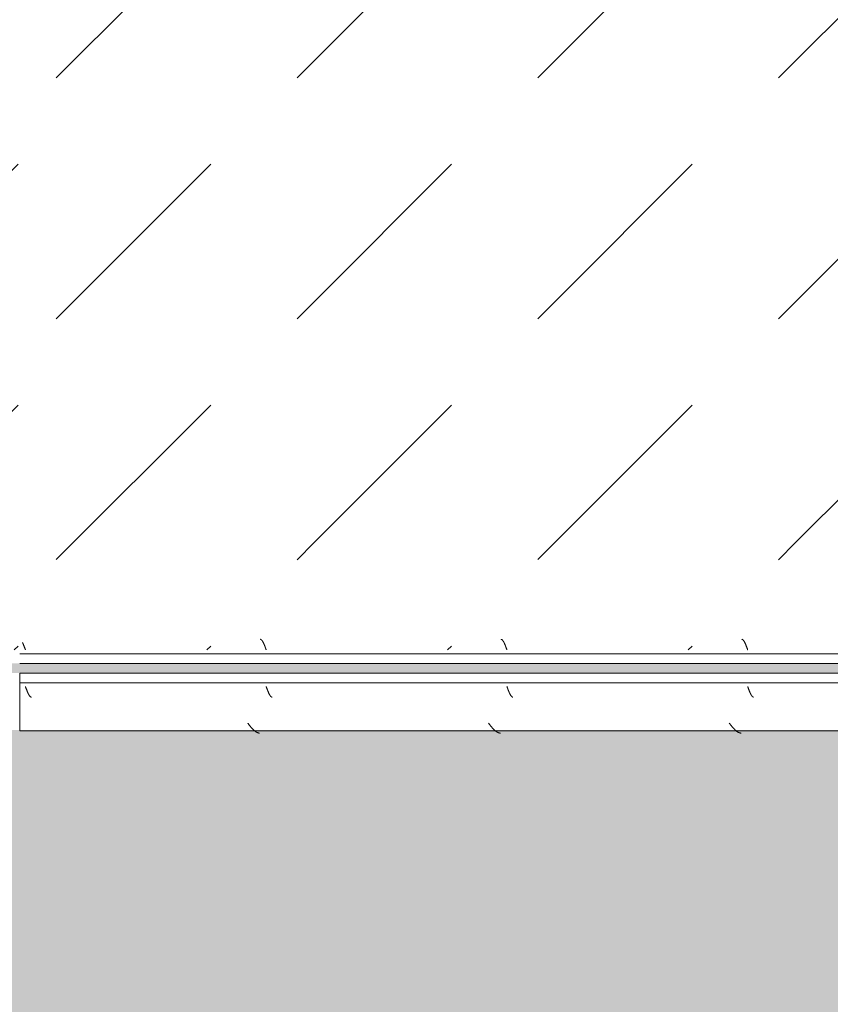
# Model space of a CAD drawing. Header units: millimetres. Extents: x -26056 to 31686, y 27504 to 88472.
# Tile 10 of 30: x -21053 to -20632, y 37936 to 38447. Entities that reach past the tile are written whole.
import ezdxf

# ---------------------------------------------------------------- set-up
doc = ezdxf.new("R2010")
doc.units = ezdxf.units.MM
doc.layers.add('Оборудование', color=7, linetype='Continuous', lineweight=9)
doc.layers.add('Штриховка поверхностей', color=7, linetype='Continuous', lineweight=9)

# ---------------------------------------------------------------- blocks, each defined once
blk = doc.blocks.new('ПР_Низ пояс - Тип 1-5480961-ВКК_План 1 этажа_З_ЭОМ_кабель_')
at = {"layer": 'Оборудование', "true_color": 0xffffff}
h = blk.add_hatch(dxfattribs=at)
h.set_pattern_fill('FP_31', style=0, pattern_type=2)
h.set_pattern_definition([(45, (36000.02, 80325), (0, 250.00043), [12.5, -341.053]), (45, (36000.02, 80200), (0, 250.00043), [12.5, -341.053]), (45, (36125.02, 80200), (0, 250.00043), [12.5, -341.053]), (45, (36178.68, 80378.66), (0, 250.00043), [100.887, -252.666]), (45, (36178.68, 80253.66), (0, 250.00043), [100.887, -252.666]), (45, (36053.68, 80378.66), (0, 250.00043), [100.887, -252.666]), (45, (36053.68, 80253.66), (0, 250.00043), [113.387, -240.166])])
h.paths.add_polyline_path([(750, 588), (750, 6.26), (2400, 6.26), (2400, 588), (830.63, 588)])
blk = doc.blocks.new('FP_84-ВКК_План 1 этажа_З_ЭОМ_кабель_')
at = {"layer": 'Оборудование', "color": 7, "true_color": 0xffffff}
for p, q in [((2022, 588), (2022.05, 587.87)), ((2022.05, 587.87), (2022.1, 587.73)), ((2022.1, 587.73), (2022.15, 587.6)), ((2022.15, 587.6), (2022.19, 587.46)), ((2147, 588), (2147.05, 587.87)), ((2147.05, 587.87), (2147.1, 587.73)), ((2147.1, 587.73), (2147.15, 587.6)), ((2147.15, 587.6), (2147.19, 587.46)), ((2272, 588), (2272.05, 587.87)), ((2272.05, 587.87), (2272.1, 587.73)), ((2272.1, 587.73), (2272.15, 587.6)), ((2272.15, 587.6), (2272.19, 587.46)), ((2397, 588), (2397.05, 587.86)), ((2397.05, 587.86), (2397.1, 587.73)), ((2397.1, 587.73), (2397.15, 587.59)), ((2397.15, 587.59), (2397.2, 587.46)), ((2022.19, 587.46), (2022.24, 587.33)), ((2022.24, 587.33), (2022.29, 587.2)), ((2022.29, 587.2), (2022.34, 587.06)), ((2022.34, 587.06), (2022.39, 586.93)), ((2022.39, 586.93), (2022.44, 586.8)), ((2022.44, 586.8), (2022.49, 586.67)), ((2022.49, 586.67), (2022.53, 586.54)), ((2022.53, 586.54), (2022.58, 586.41)), ((2022.58, 586.41), (2022.63, 586.28)), ((2022.63, 586.28), (2022.68, 586.16)), ((2022.68, 586.16), (2022.73, 586.03)), ((2022.73, 586.03), (2022.78, 585.91)), ((2022.78, 585.91), (2022.83, 585.78)), ((2022.83, 585.78), (2022.88, 585.66)), ((2022.88, 585.66), (2022.92, 585.54)), ((2022.92, 585.54), (2022.97, 585.42)), ((2022.97, 585.42), (2023.02, 585.3)), ((2023.02, 585.3), (2023.07, 585.19)), ((2023.07, 585.19), (2023.12, 585.07)), ((2023.12, 585.07), (2023.17, 584.96)), ((2023.17, 584.96), (2023.22, 584.85)), ((2023.22, 584.85), (2023.27, 584.74)), ((2023.27, 584.74), (2023.31, 584.63)), ((2023.31, 584.63), (2023.36, 584.52)), ((2023.36, 584.52), (2023.41, 584.42)), ((2023.41, 584.42), (2023.46, 584.32)), ((2023.46, 584.32), (2023.51, 584.22)), ((2023.51, 584.22), (2023.56, 584.12)), ((2023.56, 584.12), (2023.61, 584.03)), ((2023.61, 584.03), (2023.66, 583.94)), ((2023.66, 583.94), (2023.7, 583.85)), ((2023.7, 583.85), (2023.75, 583.76)), ((2023.75, 583.76), (2023.8, 583.68)), ((2023.8, 583.68), (2023.85, 583.59)), ((2023.85, 583.59), (2023.9, 583.52)), ((2023.9, 583.52), (2023.95, 583.44)), ((2023.95, 583.44), (2024, 583.36)), ((2024, 583.36), (2024.04, 583.29)), ((2024.04, 583.29), (2024.09, 583.22)), ((2024.09, 583.22), (2024.14, 583.16)), ((2024.14, 583.16), (2024.19, 583.1)), ((2024.19, 583.1), (2024.24, 583.04)), ((2024.24, 583.04), (2024.29, 582.98)), ((2024.29, 582.98), (2024.34, 582.93)), ((2024.34, 582.93), (2024.39, 582.87)), ((2024.39, 582.87), (2024.43, 582.83)), ((2024.43, 582.83), (2024.48, 582.78)), ((2024.48, 582.78), (2024.53, 582.74)), ((2024.53, 582.74), (2024.58, 582.7)), ((2024.58, 582.7), (2024.63, 582.67)), ((2024.63, 582.67), (2024.68, 582.63)), ((2024.68, 582.63), (2024.73, 582.6)), ((2024.73, 582.6), (2024.78, 582.58)), ((2024.78, 582.58), (2024.82, 582.55)), ((2024.82, 582.55), (2024.87, 582.54)), ((2024.87, 582.54), (2024.92, 582.52)), ((2024.92, 582.52), (2024.97, 582.51)), ((2024.97, 582.51), (2025.02, 582.5)), ((2025.02, 582.5), (2025.06, 582.49)), ((2025.06, 582.49), (2025.1, 582.49)), ((2147.19, 587.46), (2147.24, 587.33)), ((2147.24, 587.33), (2147.29, 587.2)), ((2147.29, 587.2), (2147.34, 587.06)), ((2147.34, 587.06), (2147.39, 586.93)), ((2147.39, 586.93), (2147.44, 586.8)), ((2147.44, 586.8), (2147.49, 586.67)), ((2147.49, 586.67), (2147.53, 586.54)), ((2147.53, 586.54), (2147.58, 586.41)), ((2147.58, 586.41), (2147.63, 586.28)), ((2147.63, 586.28), (2147.68, 586.16)), ((2147.68, 586.16), (2147.73, 586.03)), ((2147.73, 586.03), (2147.78, 585.91)), ((2147.78, 585.91), (2147.83, 585.78)), ((2147.83, 585.78), (2147.88, 585.66)), ((2147.88, 585.66), (2147.92, 585.54)), ((2147.92, 585.54), (2147.97, 585.42)), ((2147.97, 585.42), (2148.02, 585.3)), ((2148.02, 585.3), (2148.07, 585.19)), ((2148.07, 585.19), (2148.12, 585.07)), ((2148.12, 585.07), (2148.17, 584.96)), ((2148.17, 584.96), (2148.22, 584.85)), ((2148.22, 584.85), (2148.27, 584.74)), ((2148.27, 584.74), (2148.31, 584.63)), ((2148.31, 584.63), (2148.36, 584.52)), ((2148.36, 584.52), (2148.41, 584.42)), ((2148.41, 584.42), (2148.46, 584.32)), ((2148.46, 584.32), (2148.51, 584.22)), ((2148.51, 584.22), (2148.56, 584.12)), ((2148.56, 584.12), (2148.61, 584.03)), ((2148.61, 584.03), (2148.66, 583.94)), ((2148.66, 583.94), (2148.7, 583.85)), ((2148.7, 583.85), (2148.75, 583.76)), ((2148.75, 583.76), (2148.8, 583.68)), ((2148.8, 583.68), (2148.85, 583.59)), ((2148.85, 583.59), (2148.9, 583.52)), ((2148.9, 583.52), (2148.95, 583.44)), ((2148.95, 583.44), (2149, 583.36)), ((2149, 583.36), (2149.04, 583.29)), ((2149.04, 583.29), (2149.09, 583.22)), ((2149.09, 583.22), (2149.14, 583.16)), ((2149.14, 583.16), (2149.19, 583.1)), ((2149.19, 583.1), (2149.24, 583.04)), ((2149.24, 583.04), (2149.29, 582.98)), ((2149.29, 582.98), (2149.34, 582.93)), ((2149.34, 582.93), (2149.39, 582.87)), ((2149.39, 582.87), (2149.43, 582.83)), ((2149.43, 582.83), (2149.48, 582.78)), ((2149.48, 582.78), (2149.53, 582.74)), ((2149.53, 582.74), (2149.58, 582.7)), ((2149.58, 582.7), (2149.63, 582.67)), ((2149.63, 582.67), (2149.68, 582.63)), ((2149.68, 582.63), (2149.73, 582.6)), ((2149.73, 582.6), (2149.78, 582.58)), ((2149.78, 582.58), (2149.82, 582.55)), ((2149.82, 582.55), (2149.87, 582.54)), ((2149.87, 582.54), (2149.92, 582.52)), ((2149.92, 582.52), (2149.97, 582.51)), ((2149.97, 582.51), (2150.02, 582.5)), ((2150.02, 582.5), (2150.06, 582.49)), ((2150.06, 582.49), (2150.1, 582.49)), ((2272.19, 587.46), (2272.24, 587.33)), ((2272.24, 587.33), (2272.29, 587.2)), ((2272.29, 587.2), (2272.34, 587.06)), ((2272.34, 587.06), (2272.39, 586.93)), ((2272.39, 586.93), (2272.44, 586.8)), ((2272.44, 586.8), (2272.49, 586.67)), ((2272.49, 586.67), (2272.53, 586.54)), ((2272.53, 586.54), (2272.58, 586.41)), ((2272.58, 586.41), (2272.63, 586.28)), ((2272.63, 586.28), (2272.68, 586.16)), ((2272.68, 586.16), (2272.73, 586.03)), ((2272.73, 586.03), (2272.78, 585.91)), ((2272.78, 585.91), (2272.83, 585.78)), ((2272.83, 585.78), (2272.88, 585.66)), ((2272.88, 585.66), (2272.92, 585.54)), ((2272.92, 585.54), (2272.97, 585.42)), ((2272.97, 585.42), (2273.02, 585.3)), ((2273.02, 585.3), (2273.07, 585.19)), ((2273.07, 585.19), (2273.12, 585.07)), ((2273.12, 585.07), (2273.17, 584.96)), ((2273.17, 584.96), (2273.22, 584.85)), ((2273.22, 584.85), (2273.27, 584.74)), ((2273.27, 584.74), (2273.31, 584.63)), ((2273.31, 584.63), (2273.36, 584.52)), ((2273.36, 584.52), (2273.41, 584.42)), ((2273.41, 584.42), (2273.46, 584.32)), ((2273.46, 584.32), (2273.51, 584.22)), ((2273.51, 584.22), (2273.56, 584.12)), ((2273.56, 584.12), (2273.61, 584.03)), ((2273.61, 584.03), (2273.66, 583.94)), ((2273.66, 583.94), (2273.7, 583.85)), ((2273.7, 583.85), (2273.75, 583.76)), ((2273.75, 583.76), (2273.8, 583.68)), ((2273.8, 583.68), (2273.85, 583.59)), ((2273.85, 583.59), (2273.9, 583.52)), ((2273.9, 583.52), (2273.95, 583.44)), ((2273.95, 583.44), (2274, 583.36)), ((2274, 583.36), (2274.04, 583.29)), ((2274.04, 583.29), (2274.09, 583.22)), ((2274.09, 583.22), (2274.14, 583.16)), ((2274.14, 583.16), (2274.19, 583.1)), ((2274.19, 583.1), (2274.24, 583.04)), ((2274.24, 583.04), (2274.29, 582.98)), ((2274.29, 582.98), (2274.34, 582.93)), ((2274.34, 582.93), (2274.39, 582.87)), ((2274.39, 582.87), (2274.43, 582.83)), ((2274.43, 582.83), (2274.48, 582.78)), ((2274.48, 582.78), (2274.53, 582.74)), ((2274.53, 582.74), (2274.58, 582.7)), ((2274.58, 582.7), (2274.63, 582.67)), ((2274.63, 582.67), (2274.68, 582.63)), ((2274.68, 582.63), (2274.73, 582.6)), ((2274.73, 582.6), (2274.78, 582.58)), ((2274.78, 582.58), (2274.82, 582.55)), ((2274.82, 582.55), (2274.87, 582.54)), ((2274.87, 582.54), (2274.92, 582.52)), ((2274.92, 582.52), (2274.97, 582.51)), ((2274.97, 582.51), (2275.02, 582.5)), ((2275.02, 582.5), (2275.06, 582.49)), ((2275.06, 582.49), (2275.1, 582.49)), ((2397.2, 587.46), (2397.24, 587.32)), ((2397.24, 587.32), (2397.29, 587.19)), ((2397.29, 587.19), (2397.34, 587.06)), ((2397.34, 587.06), (2397.39, 586.92)), ((2397.39, 586.92), (2397.44, 586.79)), ((2397.44, 586.79), (2397.49, 586.66)), ((2397.49, 586.66), (2397.54, 586.53)), ((2397.54, 586.53), (2397.59, 586.4)), ((2397.59, 586.4), (2397.64, 586.27)), ((2397.64, 586.27), (2397.69, 586.14)), ((2397.69, 586.14), (2397.74, 586.02)), ((2397.74, 586.02), (2397.78, 585.89)), ((2397.78, 585.89), (2397.83, 585.77)), ((2397.83, 585.77), (2397.88, 585.64)), ((2397.88, 585.64), (2397.93, 585.52)), ((2397.93, 585.52), (2397.98, 585.4)), ((2397.98, 585.4), (2398.03, 585.28)), ((2398.03, 585.28), (2398.08, 585.16)), ((2398.08, 585.16), (2398.13, 585.05)), ((2398.13, 585.05), (2398.18, 584.94)), ((2398.18, 584.94), (2398.23, 584.82)), ((2398.23, 584.82), (2398.28, 584.72)), ((2398.28, 584.72), (2398.32, 584.61)), ((2398.32, 584.61), (2398.37, 584.5)), ((2398.37, 584.5), (2398.42, 584.4)), ((2398.42, 584.4), (2398.47, 584.3)), ((2398.47, 584.3), (2398.52, 584.2)), ((2398.52, 584.2), (2398.57, 584.1))]:
    blk.add_line(p, q, dxfattribs=at)
blk = doc.blocks.new('ПР_Низ пояс - Тип 1-V83-ВКК_План 1 этажа_З_ЭОМ_кабель_')
at = {"layer": 'Оборудование', "true_color": 0xffffff}
h = blk.add_hatch(dxfattribs=at)
h.set_pattern_fill('FP_32', style=0, pattern_type=2)
h.set_pattern_definition([(45, (37650.02, 80325), (0, 250.00043), [12.5, -341.053]), (45, (37650.02, 80200), (0, 250.00043), [12.5, -341.053]), (45, (37775.02, 80200), (0, 250.00043), [12.5, -341.053]), (45, (37828.68, 80378.66), (0, 250.00043), [100.887, -252.666]), (45, (37828.68, 80253.66), (0, 250.00043), [100.887, -252.666]), (45, (37703.68, 80378.66), (0, 250.00043), [100.887, -252.666]), (45, (37703.68, 80253.66), (0, 250.00043), [113.387, -240.166])])
h.paths.add_polyline_path([(750, 588), (750, 6.26), (2400, 6.26), (2400, 588), (777.22, 588)])
at = {"layer": 'Оборудование', "color": 254, "true_color": 0xcccccc}
for p, q in [((750, 595), (2400, 595)), ((750, 590), (2400, 590))]:
    blk.add_line(p, q, dxfattribs=at)
blk.add_blockref('FP_84-ВКК_План 1 этажа_З_ЭОМ_кабель_', (0, 0), dxfattribs=at)
blk = doc.blocks.new('FP_87-ВКК_План 1 этажа_З_ЭОМ_кабель_')
at = {"layer": 'Оборудование', "color": 7, "true_color": 0xffffff}
for p, q in [((1268.92, 612.51), (1268.97, 612.51)), ((1268.97, 612.51), (1269.02, 612.5)), ((1269.02, 612.5), (1269.07, 612.49)), ((1269.07, 612.49), (1269.12, 612.47)), ((1269.12, 612.47), (1269.16, 612.45)), ((1269.16, 612.45), (1269.21, 612.43)), ((1269.21, 612.43), (1269.26, 612.41)), ((1269.26, 612.41), (1269.31, 612.38)), ((1269.31, 612.38), (1269.36, 612.35)), ((1269.36, 612.35), (1269.41, 612.31)), ((1269.41, 612.31), (1269.46, 612.28)), ((1269.46, 612.28), (1269.51, 612.24)), ((1269.51, 612.24), (1269.56, 612.19)), ((1269.56, 612.19), (1269.61, 612.14)), ((1269.61, 612.14), (1269.66, 612.09)), ((1269.66, 612.09), (1269.7, 612.04)), ((1269.7, 612.04), (1269.75, 611.98)), ((1269.75, 611.98), (1269.8, 611.93)), ((1269.8, 611.93), (1269.85, 611.86)), ((1269.85, 611.86), (1269.9, 611.8)), ((1269.9, 611.8), (1269.95, 611.73)), ((1269.95, 611.73), (1270, 611.66)), ((1270, 611.66), (1270.05, 611.58)), ((1270.05, 611.58), (1270.1, 611.51)), ((1270.1, 611.51), (1270.15, 611.43)), ((1270.15, 611.43), (1270.2, 611.35)), ((1270.2, 611.35), (1270.24, 611.26)), ((1270.24, 611.26), (1270.29, 611.18)), ((1270.29, 611.18), (1270.34, 611.09)), ((1270.34, 611.09), (1270.39, 610.99)), ((1270.39, 610.99), (1270.44, 610.9)), ((1270.44, 610.9), (1270.49, 610.8)), ((1270.49, 610.8), (1270.54, 610.7)), ((1270.54, 610.7), (1270.59, 610.6)), ((1270.59, 610.6), (1270.64, 610.5)), ((1270.64, 610.5), (1270.69, 610.39)), ((1270.69, 610.39), (1270.74, 610.28)), ((1270.74, 610.28), (1270.78, 610.18)), ((1270.78, 610.18), (1270.83, 610.06)), ((1270.83, 610.06), (1270.88, 609.95)), ((1270.88, 609.95), (1270.93, 609.83)), ((1270.93, 609.83), (1270.98, 609.72)), ((1270.98, 609.72), (1271.03, 609.6)), ((1271.03, 609.6), (1271.08, 609.48)), ((1271.08, 609.48), (1271.13, 609.36)), ((1271.13, 609.36), (1271.18, 609.23)), ((1271.18, 609.23), (1271.23, 609.11)), ((1271.23, 609.11), (1271.28, 608.98)), ((1271.28, 608.98), (1271.32, 608.86)), ((1271.32, 608.86), (1271.37, 608.73)), ((1271.37, 608.73), (1271.42, 608.6)), ((1271.42, 608.6), (1271.47, 608.47)), ((1271.47, 608.47), (1271.52, 608.34)), ((1271.52, 608.34), (1271.57, 608.21)), ((1271.57, 608.21), (1271.62, 608.08)), ((1271.62, 608.08), (1271.67, 607.94)), ((1393.92, 612.51), (1393.97, 612.51)), ((1393.97, 612.51), (1394.02, 612.5)), ((1394.02, 612.5), (1394.07, 612.49)), ((1394.07, 612.49), (1394.12, 612.47)), ((1394.12, 612.47), (1394.16, 612.45)), ((1394.16, 612.45), (1394.21, 612.43)), ((1394.21, 612.43), (1394.26, 612.41)), ((1394.26, 612.41), (1394.31, 612.38)), ((1394.31, 612.38), (1394.36, 612.35)), ((1394.36, 612.35), (1394.41, 612.31)), ((1394.41, 612.31), (1394.46, 612.28)), ((1394.46, 612.28), (1394.51, 612.24)), ((1394.51, 612.24), (1394.56, 612.19)), ((1394.56, 612.19), (1394.61, 612.14)), ((1394.61, 612.14), (1394.66, 612.09)), ((1394.66, 612.09), (1394.7, 612.04)), ((1394.7, 612.04), (1394.75, 611.98)), ((1394.75, 611.98), (1394.8, 611.93)), ((1394.8, 611.93), (1394.85, 611.86)), ((1394.85, 611.86), (1394.9, 611.8)), ((1394.9, 611.8), (1394.95, 611.73)), ((1394.95, 611.73), (1395, 611.66)), ((1395, 611.66), (1395.05, 611.58)), ((1395.05, 611.58), (1395.1, 611.51)), ((1395.1, 611.51), (1395.15, 611.43)), ((1395.15, 611.43), (1395.2, 611.35)), ((1395.2, 611.35), (1395.24, 611.26)), ((1395.24, 611.26), (1395.29, 611.18)), ((1395.29, 611.18), (1395.34, 611.09)), ((1395.34, 611.09), (1395.39, 610.99)), ((1395.39, 610.99), (1395.44, 610.9)), ((1395.44, 610.9), (1395.49, 610.8)), ((1395.49, 610.8), (1395.54, 610.7)), ((1395.54, 610.7), (1395.59, 610.6)), ((1395.59, 610.6), (1395.64, 610.5)), ((1395.64, 610.5), (1395.69, 610.39)), ((1395.69, 610.39), (1395.74, 610.28)), ((1395.74, 610.28), (1395.78, 610.18)), ((1395.78, 610.18), (1395.83, 610.06)), ((1395.83, 610.06), (1395.88, 609.95)), ((1395.88, 609.95), (1395.93, 609.83)), ((1395.93, 609.83), (1395.98, 609.72)), ((1395.98, 609.72), (1396.03, 609.6)), ((1396.03, 609.6), (1396.08, 609.48)), ((1396.08, 609.48), (1396.13, 609.36)), ((1396.13, 609.36), (1396.18, 609.23)), ((1396.18, 609.23), (1396.23, 609.11)), ((1396.23, 609.11), (1396.28, 608.98)), ((1396.28, 608.98), (1396.32, 608.86)), ((1396.32, 608.86), (1396.37, 608.73)), ((1396.37, 608.73), (1396.42, 608.6)), ((1396.42, 608.6), (1396.47, 608.47)), ((1396.47, 608.47), (1396.52, 608.34)), ((1396.52, 608.34), (1396.57, 608.21)), ((1396.57, 608.21), (1396.62, 608.08)), ((1396.62, 608.08), (1396.67, 607.94)), ((1518.92, 612.51), (1518.97, 612.51)), ((1518.97, 612.51), (1519.02, 612.5)), ((1519.02, 612.5), (1519.07, 612.49)), ((1519.07, 612.49), (1519.12, 612.47)), ((1519.12, 612.47), (1519.16, 612.45)), ((1519.16, 612.45), (1519.21, 612.43)), ((1519.21, 612.43), (1519.26, 612.41)), ((1519.26, 612.41), (1519.31, 612.38)), ((1519.31, 612.38), (1519.36, 612.35)), ((1519.36, 612.35), (1519.41, 612.31)), ((1519.41, 612.31), (1519.46, 612.28)), ((1519.46, 612.28), (1519.51, 612.24)), ((1519.51, 612.24), (1519.56, 612.19)), ((1519.56, 612.19), (1519.61, 612.14)), ((1519.61, 612.14), (1519.66, 612.09)), ((1519.66, 612.09), (1519.7, 612.04)), ((1519.7, 612.04), (1519.75, 611.98)), ((1519.75, 611.98), (1519.8, 611.93)), ((1519.8, 611.93), (1519.85, 611.86)), ((1519.85, 611.86), (1519.9, 611.8)), ((1519.9, 611.8), (1519.95, 611.73)), ((1519.95, 611.73), (1520, 611.66)), ((1520, 611.66), (1520.05, 611.58)), ((1520.05, 611.58), (1520.1, 611.51)), ((1520.1, 611.51), (1520.15, 611.43)), ((1520.15, 611.43), (1520.2, 611.35)), ((1520.2, 611.35), (1520.24, 611.26)), ((1520.24, 611.26), (1520.29, 611.18)), ((1520.29, 611.18), (1520.34, 611.09)), ((1520.34, 611.09), (1520.39, 610.99)), ((1520.39, 610.99), (1520.44, 610.9)), ((1520.44, 610.9), (1520.49, 610.8)), ((1520.49, 610.8), (1520.54, 610.7)), ((1520.54, 610.7), (1520.59, 610.6)), ((1520.59, 610.6), (1520.64, 610.5)), ((1520.64, 610.5), (1520.69, 610.39)), ((1520.69, 610.39), (1520.74, 610.28)), ((1520.74, 610.28), (1520.78, 610.18)), ((1520.78, 610.18), (1520.83, 610.06)), ((1520.83, 610.06), (1520.88, 609.95)), ((1520.88, 609.95), (1520.93, 609.83)), ((1520.93, 609.83), (1520.98, 609.72)), ((1520.98, 609.72), (1521.03, 609.6)), ((1521.03, 609.6), (1521.08, 609.48)), ((1521.08, 609.48), (1521.13, 609.36)), ((1521.13, 609.36), (1521.18, 609.23)), ((1521.18, 609.23), (1521.23, 609.11)), ((1521.23, 609.11), (1521.28, 608.98)), ((1521.28, 608.98), (1521.32, 608.86)), ((1521.32, 608.86), (1521.37, 608.73)), ((1521.37, 608.73), (1521.42, 608.6)), ((1521.42, 608.6), (1521.47, 608.47)), ((1521.47, 608.47), (1521.52, 608.34)), ((1521.52, 608.34), (1521.57, 608.21)), ((1521.57, 608.21), (1521.62, 608.08)), ((1521.62, 608.08), (1521.67, 607.94)), ((1643.92, 612.51), (1643.97, 612.51)), ((1643.97, 612.51), (1644.02, 612.5)), ((1644.02, 612.5), (1644.07, 612.49)), ((1644.07, 612.49), (1644.12, 612.47)), ((1644.12, 612.47), (1644.16, 612.45)), ((1644.16, 612.45), (1644.21, 612.43)), ((1644.21, 612.43), (1644.26, 612.41)), ((1644.26, 612.41), (1644.31, 612.38)), ((1644.31, 612.38), (1644.36, 612.35)), ((1644.36, 612.35), (1644.41, 612.31)), ((1644.41, 612.31), (1644.46, 612.28)), ((1644.46, 612.28), (1644.51, 612.24)), ((1644.51, 612.24), (1644.56, 612.19)), ((1644.56, 612.19), (1644.61, 612.14)), ((1644.61, 612.14), (1644.66, 612.09)), ((1644.66, 612.09), (1644.7, 612.04)), ((1644.7, 612.04), (1644.75, 611.98)), ((1644.75, 611.98), (1644.8, 611.93)), ((1644.8, 611.93), (1644.85, 611.86)), ((1644.85, 611.86), (1644.9, 611.8)), ((1644.9, 611.8), (1644.95, 611.73)), ((1644.95, 611.73), (1645, 611.66)), ((1645, 611.66), (1645.05, 611.58)), ((1645.05, 611.58), (1645.1, 611.51)), ((1645.1, 611.51), (1645.15, 611.43)), ((1645.15, 611.43), (1645.2, 611.35)), ((1645.2, 611.35), (1645.24, 611.26)), ((1645.24, 611.26), (1645.29, 611.18)), ((1645.29, 611.18), (1645.34, 611.09)), ((1645.34, 611.09), (1645.39, 610.99)), ((1645.39, 610.99), (1645.44, 610.9)), ((1645.44, 610.9), (1645.49, 610.8)), ((1645.49, 610.8), (1645.54, 610.7)), ((1645.54, 610.7), (1645.59, 610.6)), ((1645.59, 610.6), (1645.64, 610.5)), ((1645.64, 610.5), (1645.69, 610.39)), ((1645.69, 610.39), (1645.74, 610.28)), ((1645.74, 610.28), (1645.78, 610.18)), ((1645.78, 610.18), (1645.83, 610.06)), ((1645.83, 610.06), (1645.88, 609.95)), ((1645.88, 609.95), (1645.93, 609.83)), ((1645.93, 609.83), (1645.98, 609.72)), ((1645.98, 609.72), (1646.03, 609.6)), ((1646.03, 609.6), (1646.08, 609.48)), ((1646.08, 609.48), (1646.13, 609.36)), ((1646.13, 609.36), (1646.18, 609.23)), ((1646.18, 609.23), (1646.23, 609.11)), ((1646.23, 609.11), (1646.28, 608.98)), ((1646.28, 608.98), (1646.32, 608.86)), ((1646.32, 608.86), (1646.37, 608.73)), ((1646.37, 608.73), (1646.42, 608.6)), ((1646.42, 608.6), (1646.47, 608.47)), ((1646.47, 608.47), (1646.52, 608.34)), ((1646.52, 608.34), (1646.57, 608.21)), ((1646.57, 608.21), (1646.62, 608.08)), ((1646.62, 608.08), (1646.67, 607.94)), ((1271.67, 607.94), (1271.72, 607.81)), ((1271.72, 607.81), (1271.77, 607.68)), ((1271.77, 607.68), (1271.82, 607.54)), ((1271.82, 607.54), (1271.86, 607.41)), ((1271.86, 607.41), (1271.91, 607.27)), ((1271.91, 607.27), (1271.96, 607.14)), ((1271.96, 607.14), (1272.01, 607)), ((1396.67, 607.94), (1396.72, 607.81)), ((1396.72, 607.81), (1396.77, 607.68)), ((1396.77, 607.68), (1396.82, 607.54)), ((1396.82, 607.54), (1396.86, 607.41)), ((1396.86, 607.41), (1396.91, 607.27)), ((1396.91, 607.27), (1396.96, 607.14)), ((1396.96, 607.14), (1397.01, 607)), ((1521.67, 607.94), (1521.72, 607.81)), ((1521.72, 607.81), (1521.77, 607.68)), ((1521.77, 607.68), (1521.82, 607.54)), ((1521.82, 607.54), (1521.86, 607.41)), ((1521.86, 607.41), (1521.91, 607.27)), ((1521.91, 607.27), (1521.96, 607.14)), ((1521.96, 607.14), (1522.01, 607)), ((1646.67, 607.94), (1646.72, 607.81)), ((1646.72, 607.81), (1646.77, 607.68)), ((1646.77, 607.68), (1646.82, 607.54)), ((1646.82, 607.54), (1646.86, 607.41)), ((1646.86, 607.41), (1646.91, 607.27)), ((1646.91, 607.27), (1646.96, 607.14)), ((1646.96, 607.14), (1647.01, 607))]:
    blk.add_line(p, q, dxfattribs=at)
blk = doc.blocks.new('FP_88-ВКК_План 1 этажа_З_ЭОМ_кабель_')
at = {"layer": 'Оборудование', "color": 7, "true_color": 0xffffff}
for p, q in [((1275.43, 631.16), (1275.53, 631.16)), ((1275.53, 631.16), (1275.63, 631.15)), ((1275.63, 631.15), (1275.73, 631.14)), ((1275.73, 631.14), (1275.82, 631.12)), ((1275.82, 631.12), (1275.92, 631.1)), ((1275.92, 631.1), (1276.02, 631.08)), ((1276.02, 631.08), (1276.12, 631.06)), ((1276.12, 631.06), (1276.21, 631.03)), ((1276.21, 631.03), (1276.31, 631)), ((1276.31, 631), (1276.41, 630.96)), ((1276.41, 630.96), (1276.51, 630.93)), ((1276.51, 630.93), (1276.6, 630.89)), ((1276.6, 630.89), (1276.7, 630.85)), ((1276.7, 630.85), (1276.8, 630.8)), ((1276.8, 630.8), (1276.9, 630.75)), ((1276.9, 630.75), (1276.99, 630.7)), ((1276.99, 630.7), (1277.09, 630.65)), ((1277.09, 630.65), (1277.19, 630.59)), ((1277.19, 630.59), (1277.28, 630.54)), ((1277.28, 630.54), (1277.38, 630.47)), ((1277.38, 630.47), (1277.48, 630.41)), ((1277.48, 630.41), (1277.58, 630.34)), ((1277.58, 630.34), (1277.67, 630.27)), ((1277.67, 630.27), (1277.77, 630.2)), ((1277.77, 630.2), (1277.87, 630.13)), ((1277.87, 630.13), (1277.97, 630.05)), ((1277.97, 630.05), (1278.06, 629.97)), ((1278.06, 629.97), (1278.16, 629.89)), ((1278.16, 629.89), (1278.26, 629.81)), ((1278.26, 629.81), (1278.36, 629.72)), ((1278.36, 629.72), (1278.45, 629.63)), ((1278.45, 629.63), (1278.55, 629.54)), ((1278.55, 629.54), (1278.65, 629.45)), ((1278.65, 629.45), (1278.75, 629.35)), ((1278.75, 629.35), (1278.84, 629.26)), ((1278.84, 629.26), (1278.94, 629.16)), ((1278.94, 629.16), (1279.04, 629.06)), ((1279.04, 629.06), (1279.13, 628.95)), ((1279.13, 628.95), (1279.23, 628.85)), ((1279.23, 628.85), (1279.33, 628.75)), ((1279.33, 628.75), (1279.43, 628.64)), ((1279.43, 628.64), (1279.52, 628.53)), ((1279.52, 628.53), (1279.62, 628.42)), ((1400.43, 631.16), (1400.53, 631.16)), ((1400.53, 631.16), (1400.63, 631.15)), ((1400.63, 631.15), (1400.73, 631.14)), ((1400.73, 631.14), (1400.82, 631.12)), ((1400.82, 631.12), (1400.92, 631.1)), ((1400.92, 631.1), (1401.02, 631.08)), ((1401.02, 631.08), (1401.12, 631.06)), ((1401.12, 631.06), (1401.21, 631.03)), ((1401.21, 631.03), (1401.31, 631)), ((1401.31, 631), (1401.41, 630.96)), ((1401.41, 630.96), (1401.51, 630.93)), ((1401.51, 630.93), (1401.6, 630.89)), ((1401.6, 630.89), (1401.7, 630.85)), ((1401.7, 630.85), (1401.8, 630.8)), ((1401.8, 630.8), (1401.9, 630.75)), ((1401.9, 630.75), (1401.99, 630.7)), ((1401.99, 630.7), (1402.09, 630.65)), ((1402.09, 630.65), (1402.19, 630.59)), ((1402.19, 630.59), (1402.28, 630.54)), ((1402.28, 630.54), (1402.38, 630.47)), ((1402.38, 630.47), (1402.48, 630.41)), ((1402.48, 630.41), (1402.58, 630.34)), ((1402.58, 630.34), (1402.67, 630.27)), ((1402.67, 630.27), (1402.77, 630.2)), ((1402.77, 630.2), (1402.87, 630.13)), ((1402.87, 630.13), (1402.97, 630.05)), ((1402.97, 630.05), (1403.06, 629.97)), ((1403.06, 629.97), (1403.16, 629.89)), ((1403.16, 629.89), (1403.26, 629.81)), ((1403.26, 629.81), (1403.36, 629.72)), ((1403.36, 629.72), (1403.45, 629.63)), ((1403.45, 629.63), (1403.55, 629.54)), ((1403.55, 629.54), (1403.65, 629.45)), ((1403.65, 629.45), (1403.75, 629.35)), ((1403.75, 629.35), (1403.84, 629.26)), ((1403.84, 629.26), (1403.94, 629.16)), ((1403.94, 629.16), (1404.04, 629.06)), ((1404.04, 629.06), (1404.13, 628.95)), ((1404.13, 628.95), (1404.23, 628.85)), ((1404.23, 628.85), (1404.33, 628.75)), ((1404.33, 628.75), (1404.43, 628.64)), ((1404.43, 628.64), (1404.52, 628.53)), ((1404.52, 628.53), (1404.62, 628.42)), ((1525.43, 631.16), (1525.53, 631.16)), ((1525.53, 631.16), (1525.63, 631.15)), ((1525.63, 631.15), (1525.73, 631.14)), ((1525.73, 631.14), (1525.82, 631.12)), ((1525.82, 631.12), (1525.92, 631.1)), ((1525.92, 631.1), (1526.02, 631.08)), ((1526.02, 631.08), (1526.12, 631.06)), ((1526.12, 631.06), (1526.21, 631.03)), ((1526.21, 631.03), (1526.31, 631)), ((1526.31, 631), (1526.41, 630.96)), ((1526.41, 630.96), (1526.51, 630.93)), ((1526.51, 630.93), (1526.6, 630.89)), ((1526.6, 630.89), (1526.7, 630.85)), ((1526.7, 630.85), (1526.8, 630.8)), ((1526.8, 630.8), (1526.9, 630.75)), ((1526.9, 630.75), (1526.99, 630.7)), ((1526.99, 630.7), (1527.09, 630.65)), ((1527.09, 630.65), (1527.19, 630.59)), ((1527.19, 630.59), (1527.28, 630.54)), ((1527.28, 630.54), (1527.38, 630.47)), ((1527.38, 630.47), (1527.48, 630.41)), ((1527.48, 630.41), (1527.58, 630.34)), ((1527.58, 630.34), (1527.67, 630.27)), ((1527.67, 630.27), (1527.77, 630.2)), ((1527.77, 630.2), (1527.87, 630.13)), ((1527.87, 630.13), (1527.97, 630.05)), ((1527.97, 630.05), (1528.06, 629.97)), ((1528.06, 629.97), (1528.16, 629.89)), ((1528.16, 629.89), (1528.26, 629.81)), ((1528.26, 629.81), (1528.36, 629.72)), ((1528.36, 629.72), (1528.45, 629.63)), ((1528.45, 629.63), (1528.55, 629.54)), ((1528.55, 629.54), (1528.65, 629.45)), ((1528.65, 629.45), (1528.75, 629.35)), ((1528.75, 629.35), (1528.84, 629.26)), ((1528.84, 629.26), (1528.94, 629.16)), ((1528.94, 629.16), (1529.04, 629.06)), ((1529.04, 629.06), (1529.13, 628.95)), ((1529.13, 628.95), (1529.23, 628.85)), ((1529.23, 628.85), (1529.33, 628.75)), ((1529.33, 628.75), (1529.43, 628.64)), ((1529.43, 628.64), (1529.52, 628.53)), ((1529.52, 628.53), (1529.62, 628.42)), ((1279.62, 628.42), (1279.72, 628.31)), ((1279.72, 628.31), (1279.82, 628.19)), ((1279.82, 628.19), (1279.91, 628.08)), ((1279.91, 628.08), (1280.01, 627.96)), ((1280.01, 627.96), (1280.11, 627.85)), ((1280.11, 627.85), (1280.21, 627.73)), ((1280.21, 627.73), (1280.3, 627.61)), ((1280.3, 627.61), (1280.4, 627.49)), ((1280.4, 627.49), (1280.5, 627.37)), ((1280.5, 627.37), (1280.59, 627.25)), ((1280.59, 627.25), (1280.69, 627.13)), ((1280.69, 627.13), (1280.79, 627)), ((1280.79, 627), (1280.89, 626.88)), ((1280.89, 626.88), (1280.98, 626.75)), ((1280.98, 626.75), (1281.08, 626.63)), ((1281.08, 626.63), (1281.18, 626.5)), ((1281.18, 626.5), (1281.28, 626.38)), ((1281.28, 626.38), (1281.37, 626.25)), ((1281.37, 626.25), (1281.47, 626.13)), ((1281.47, 626.13), (1281.57, 626)), ((1404.62, 628.42), (1404.72, 628.31)), ((1404.72, 628.31), (1404.82, 628.19)), ((1404.82, 628.19), (1404.91, 628.08)), ((1404.91, 628.08), (1405.01, 627.96)), ((1405.01, 627.96), (1405.11, 627.85)), ((1405.11, 627.85), (1405.21, 627.73)), ((1405.21, 627.73), (1405.3, 627.61)), ((1405.3, 627.61), (1405.4, 627.49)), ((1405.4, 627.49), (1405.5, 627.37)), ((1405.5, 627.37), (1405.59, 627.25)), ((1405.59, 627.25), (1405.69, 627.13)), ((1405.69, 627.13), (1405.79, 627)), ((1405.79, 627), (1405.89, 626.88)), ((1405.89, 626.88), (1405.98, 626.75)), ((1405.98, 626.75), (1406.08, 626.63)), ((1406.08, 626.63), (1406.18, 626.5)), ((1406.18, 626.5), (1406.28, 626.38)), ((1406.28, 626.38), (1406.37, 626.25)), ((1406.37, 626.25), (1406.47, 626.13)), ((1406.47, 626.13), (1406.57, 626)), ((1529.62, 628.42), (1529.72, 628.31)), ((1529.72, 628.31), (1529.82, 628.19)), ((1529.82, 628.19), (1529.91, 628.08)), ((1529.91, 628.08), (1530.01, 627.96)), ((1530.01, 627.96), (1530.11, 627.85)), ((1530.11, 627.85), (1530.21, 627.73)), ((1530.21, 627.73), (1530.3, 627.61)), ((1530.3, 627.61), (1530.4, 627.49)), ((1530.4, 627.49), (1530.5, 627.37)), ((1530.5, 627.37), (1530.59, 627.25)), ((1530.59, 627.25), (1530.69, 627.13)), ((1530.69, 627.13), (1530.79, 627)), ((1530.79, 627), (1530.89, 626.88)), ((1530.89, 626.88), (1530.98, 626.75)), ((1530.98, 626.75), (1531.08, 626.63)), ((1531.08, 626.63), (1531.18, 626.5)), ((1531.18, 626.5), (1531.28, 626.38)), ((1531.28, 626.38), (1531.37, 626.25)), ((1531.37, 626.25), (1531.47, 626.13)), ((1531.47, 626.13), (1531.57, 626))]:
    blk.add_line(p, q, dxfattribs=at)
blk = doc.blocks.new('ПР_Перед пояса - Тип 1-V86-ВКК_План 1 этажа_З_ЭОМ_кабель_')
at = {"layer": 'Оборудование', "color": 254, "true_color": 0xcccccc}
for p, q in [((0, 630), (1650, 630)), ((1650, 630), (1650, 626)), ((1650, 626), (1650, 607)), ((0, 605), (1650, 605)), ((1650, 607), (1650, 605)), ((1650, 605), (1650, 600)), ((0, 600), (1650, 600))]:
    blk.add_line(p, q, dxfattribs=at)
for name in ['FP_88-ВКК_План 1 этажа_З_ЭОМ_кабель_', 'FP_87-ВКК_План 1 этажа_З_ЭОМ_кабель_']:
    blk.add_blockref(name, (0, 0), dxfattribs=at)
blk = doc.blocks.new('Наметкина 10_ТД_АРФ_К2_R21_rvt-1-ВКК_План 1 этажа_З_ЭОМ_кабель_')
at = {"layer": 'Штриховка поверхностей', "lineweight": 5, "true_color": 0xfafafa}
blk.add_hatch(color=7, dxfattribs=at).paths.add_polyline_path([(32600, 78656.21), (39640, 78656.21), (39640, 79820), (33850.02, 79820.58), (33850.02, 79850), (39640, 79850), (39640, 79855), (33850.02, 79855), (33850.02, 80450), (39640, 80450), (39640, 80700), (34100, 80700), (34100, 80600), (33800, 80600), (33800, 80700), (32600, 80700), (32600, 80173.26)])
at = {"layer": 'Оборудование', "color": 254, "lineweight": 9, "true_color": 0xcccccc, "rotation": 180}
for name, p in [('ПР_Низ пояс - Тип 1-5480961-ВКК_План 1 этажа_З_ЭОМ_кабель_', (36250.02, 80450)), ('ПР_Низ пояс - Тип 1-V83-ВКК_План 1 этажа_З_ЭОМ_кабель_', (37900.02, 80450)), ('ПР_Перед пояса - Тип 1-V86-ВКК_План 1 этажа_З_ЭОМ_кабель_', (37150.02, 80450))]:
    blk.add_blockref(name, p, dxfattribs=at)

msp = doc.modelspace()

# ---------------------------------------------------------------- block references
at = {"lineweight": 5}
msp.add_blockref('Наметкина 10_ТД_АРФ_К2_R21_rvt-1-ВКК_План 1 этажа_З_ЭОМ_кабель_', (-56552.73, -41742.36), dxfattribs=at)

doc.saveas('drawing.dxf')
